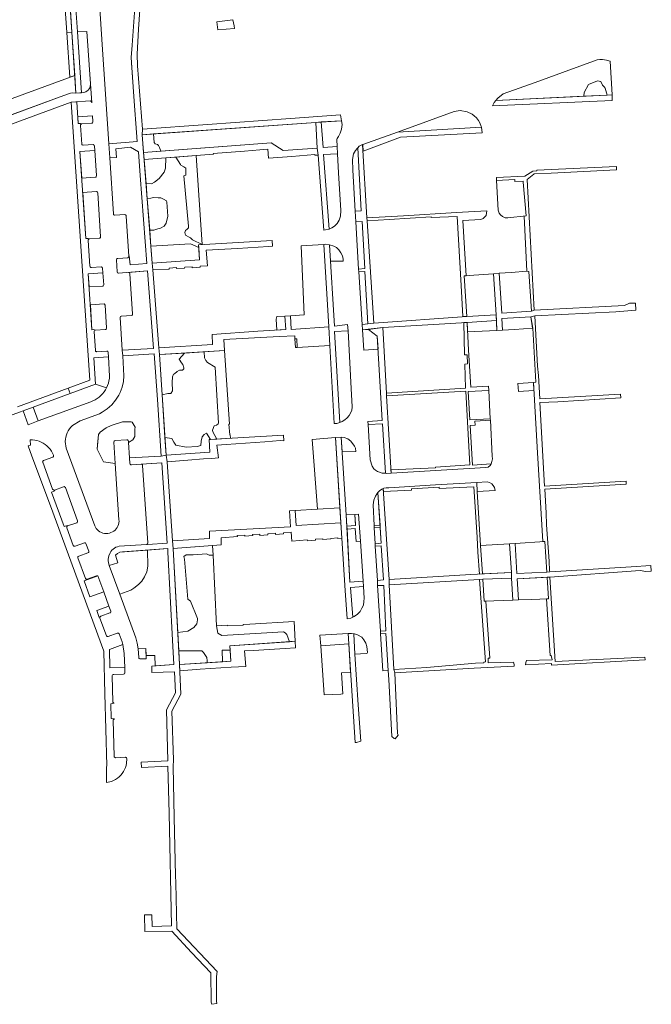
# Model space of a CAD drawing. Header units: metres. Extents: x 209813 to 223847, y 571801 to 587119.
# Tile 247 of 256: x 223020 to 223240, y 572691 to 573034. Entities that reach past the tile are written whole.
import ezdxf

# ---------------------------------------------------------------- set-up
doc = ezdxf.new("R2010")
doc.units = ezdxf.units.M
for name, color, linetype, lineweight in [('B-RO-GR-BEPLANTING_CULTUUR_BOSPLANTSOEN-GV', 8, 'Continuous', 0), ('B-RO-GR-BEPLANTING_CULTUUR_HEESTERS-GV', 8, 'Continuous', 0), ('B-RO-GR-GROENVOORZIENING-GV', 8, 'Continuous', 0), ('B-RO-OG-TERREIN_CULTUURSCHEIDING-GV', 8, 'Continuous', 0), ('B-RO-VH-VERHARDING_STRAATBAKSTEEN-GV', 8, 'Continuous', 0), ('B-RO-VH-VERHARDING_TEGEL-GV', 8, 'Continuous', 0)]:
    doc.layers.add(name, color=color, linetype=linetype, lineweight=lineweight)

msp = doc.modelspace()

# ---------------------------------------------------------------- linework, layer by layer
at = {"layer": 'B-RO-GR-BEPLANTING_CULTUUR_BOSPLANTSOEN-GV', "flags": 128}
for points in [[(223084.014, 572918.18), (223084.147, 572916.078), (223084.518, 572915.213), (223085.136, 572914.471), (223087.859, 572912.863), (223088.973, 572893.329), (223088.849, 572893.081), (223088.23, 572892.711), (223087.488, 572892.463), (223086.869, 572890.98), (223086.993, 572890.361), (223088.413, 572887.806), (223093.149, 572888.093), (223093.069, 572889.27), (223092.866, 572889.255), (223092.602, 572892.958), (223092.818, 572892.974), (223091.078, 572918.601)], [(223057.042, 572887.575), (223057.234, 572887.547), (223057.402, 572887.451), (223057.524, 572887.301), (223057.582, 572887.116), (223057.615, 572886.634), (223059.137, 572887.523), (223059.88, 572888.759), (223059.88, 572891.232), (223060.003, 572891.974), (223058.89, 572893.705), (223058.518, 572893.828), (223055.549, 572893.828), (223051.589, 572892.592), (223049.856, 572891.726), (223047.753, 572890.243), (223047.134, 572889.377), (223046.886, 572885.915), (223046.763, 572884.308), (223048.866, 572879.857), (223052.993, 572879.295), (223052.493, 572886.721), (223052.521, 572886.918), (223052.618, 572887.092), (223052.771, 572887.22), (223052.959, 572887.284)], [(223064.226, 572849.195), (223054.664, 572848.434), (223053.775, 572848.04), (223053.114, 572847.396), (223053.865, 572844.786), (223050.949, 572843.85), (223054.609, 572833.892), (223058.412, 572835.285), (223059.525, 572835.904), (223061.134, 572837.264), (223062.248, 572838.376), (223063.238, 572839.86), (223063.98, 572841.591), (223064.351, 572843.569)], [(223097.53, 572823.281), (223097.54, 572823.127), (223092.06, 572822.786), (223092.045, 572823.016), (223088.31, 572822.837), (223088.729, 572820.325), (223090.091, 572819.46), (223111.622, 572820.696), (223112.241, 572820.449), (223112.736, 572819.831), (223113.647, 572817.312), (223115.706, 572817.453), (223115.328, 572824.368), (223099.88, 572823.435)]]:
    msp.add_lwpolyline(points, close=True, dxfattribs=at)
at = {"layer": 'B-RO-GR-BEPLANTING_CULTUUR_HEESTERS-GV', "flags": 128}
for points in [[(223037.888, 573029.463), (223036.136, 573029.351), (223037.143, 573013.737), (223038.898, 573014.379)], [(223043.175, 573029.689), (223039.837, 573029.561), (223041.316, 573008.338), (223041.996, 573008.398), (223042.414, 573008.514), (223042.811, 573008.69), (223043.216, 573008.95), (223043.573, 573009.271), (223043.874, 573009.646), (223044.111, 573010.065), (223044.277, 573010.516), (223044.382, 573011.469)], [(223216.234, 573007.149), (223224.333, 573007.545), (223223.637, 573009.888), (223223.261, 573010.452), (223222.759, 573011.016), (223222.132, 573012.206), (223221.004, 573012.456), (223217.806, 573011.204), (223216.364, 573008.448)], [(223044.765, 572997.724), (223044.951, 572997.778), (223045.105, 572997.896), (223045.205, 572998.063), (223045.254, 572998.381), (223045.13, 573000.251), (223039.993, 573000.009), (223040.155, 572997.624), (223040.858, 572997.684), (223041.367, 572997.519)], [(223068.925, 572988.026), (223068.444, 572989.312), (223068.073, 572989.93), (223067.702, 572990.301), (223066.959, 572990.548), (223066.588, 572991.043), (223066.331, 572993.987), (223062.431, 572993.708), (223062.898, 572987.572)], [(223046.506, 572979.503), (223045.924, 572988.276), (223040.735, 572987.911), (223041.371, 572978.643), (223046.034, 572978.967), (223046.224, 572979.011), (223046.381, 572979.126)], [(223063.74, 572976.8), (223065.694, 572976.677), (223066.684, 572977.172), (223068.293, 572978.532), (223070.025, 572980.757), (223070.52, 572982.117), (223070.656, 572985.661), (223063.098, 572985.089)], [(223083.303, 572955.532), (223081.181, 572986.458), (223074.169, 572985.927), (223075.717, 572983.354), (223075.841, 572983.106), (223076.955, 572982.612), (223077.573, 572982.117), (223077.573, 572979.644), (223076.955, 572979.397), (223078.563, 572961.964), (223078.563, 572961.346), (223078.068, 572960.851), (223077.45, 572960.357), (223077.202, 572959.739), (223077.45, 572958.75), (223078.811, 572958.131), (223079.182, 572957.884), (223079.925, 572957.142)], [(223047.431, 572957.693), (223047.59, 572957.721), (223047.729, 572957.803), (223047.831, 572957.927), (223047.926, 572958.23), (223046.905, 572973.525), (223046.816, 572973.721), (223046.697, 572973.871), (223046.53, 572973.966), (223046.34, 572973.99), (223041.713, 572973.65), (223042.816, 572957.575), (223043.545, 572957.635), (223044.05, 572957.475)], [(223065.003, 572960.481), (223066.436, 572960.481), (223067.798, 572960.975), (223068.788, 572961.222), (223070.025, 572961.964), (223070.767, 572962.953), (223071.386, 572965.426), (223071.015, 572970.248), (223070.891, 572970.742), (223069.777, 572971.361), (223068.911, 572971.732), (223067.921, 572971.732), (223066.313, 572971.855), (223065.446, 572971.608), (223064.158, 572971.393)], [(223082.104, 572954.516), (223079.182, 572955.782), (223065.434, 572954.915), (223065.889, 572949.031), (223082.31, 572950.195)], [(223048.503, 572941.031), (223048.8, 572941.075), (223049, 572941.463), (223048.721, 572945.679), (223043.63, 572945.372), (223043.933, 572940.759)], [(223046.157, 572925.754), (223049.547, 572925.943), (223049.736, 572925.994), (223049.89, 572926.113), (223049.987, 572926.283), (223050.011, 572926.477), (223049.469, 572934.477), (223049.288, 572934.77), (223049.125, 572934.836), (223044.345, 572934.503), (223044.913, 572925.862), (223045.611, 572925.917)], [(223112.106, 572930.637), (223109.264, 572930.484), (223109.096, 572929.528), (223109.287, 572925.687), (223112.476, 572925.924)], [(223131.256, 572893.625), (223132.061, 572893.928), (223132.995, 572894.498), (223133.804, 572895.21), (223134.437, 572895.979), (223135.359, 572897.762), (223135.483, 572899.011), (223135.128, 572905.456), (223134.079, 572925.507), (223129.419, 572925.305)], [(223046.172, 572906.975), (223050.009, 572905.698), (223050.351, 572906.467), (223050.626, 572907.262), (223050.831, 572908.078), (223050.966, 572908.909), (223051.029, 572909.748), (223050.655, 572916.41), (223045.544, 572916.062)], [(223077.151, 572917.771), (223068.453, 572917.253), (223069.365, 572903.167), (223071.277, 572903.714), (223072.391, 572903.714), (223073.009, 572904.58), (223072.886, 572907.547), (223073.009, 572909.525), (223073.257, 572910.391), (223073.628, 572910.514), (223074.618, 572911.38), (223075.361, 572911.751), (223076.474, 572911.751), (223076.846, 572912.245), (223076.846, 572912.616), (223076.598, 572913.729), (223075.732, 572914.842), (223075.237, 572915.583)], [(223070.322, 572888.377), (223070.724, 572882.172), (223085.98, 572883.32), (223085.759, 572887.645), (223086.186, 572887.671), (223084.765, 572889.867), (223084.023, 572889.372), (223083.28, 572888.63), (223082.909, 572887.147), (223082.785, 572885.54), (223081.548, 572885.292), (223077.712, 572885.045), (223074.123, 572885.663), (223073.381, 572886.776), (223072.762, 572888.012)], [(223036.441, 572857.604), (223039.591, 572858.716), (223039.755, 572858.819), (223039.871, 572858.973), (223039.925, 572859.159), (223039.908, 572859.351), (223035.652, 572870.945), (223035.386, 572871.224), (223035.194, 572871.268), (223035, 572871.234), (223031.838, 572870.083), (223031.929, 572869.855), (223030.793, 572869.385), (223035.207, 572857.367), (223036.385, 572857.806)], [(223123.47, 572863.491), (223115.627, 572862.956), (223116.063, 572857.752), (223131.576, 572858.705), (223131.263, 572863.861)], [(223074.758, 572820.573), (223078.335, 572820.943), (223080.438, 572822.303), (223081.428, 572823.54), (223081.676, 572824.9), (223081.676, 572825.394), (223079.201, 572831.453), (223078.335, 572832.071), (223077.097, 572846.042), (223076.85, 572846.907), (223077.716, 572847.526), (223080.191, 572847.526), (223084.77, 572847.896), (223085.759, 572847.402), (223087.087, 572847.402), (223086.918, 572850.819), (223073.142, 572849.772)], [(223048.984, 572834.702), (223046.97, 572840.189), (223042.159, 572838.458), (223044.19, 572832.918)], [(223051.144, 572827.337), (223051.31, 572827.414), (223051.432, 572827.549), (223051.492, 572827.722), (223051.479, 572827.904), (223050.807, 572829.735), (223046.584, 572828.182), (223047.466, 572825.79), (223047.716, 572825.926), (223047.97, 572826.15)], [(223124.565, 572815.887), (223134.327, 572816.608), (223134.09, 572820.171), (223124.31, 572819.559)], [(223056.305, 572808.376), (223056.145, 572813.241), (223055.71, 572816.287), (223051.014, 572814.602), (223051.165, 572808.232)], [(223084.976, 572809.991), (223085.058, 572810.64), (223084.893, 572811.794), (223083.78, 572813.525), (223083.161, 572814.143), (223075.114, 572814.143), (223075.375, 572809.419)], [(223090.345, 572810.312), (223093.271, 572810.486), (223093.05, 572814.391), (223090.214, 572814.391)]]:
    msp.add_lwpolyline(points, close=True, dxfattribs=at)
at = {"layer": 'B-RO-GR-GROENVOORZIENING-GV', "flags": 128}
for points in [[(223088.71, 573030.214), (223094.556, 573030.654), (223094.464, 573031.606), (223093.988, 573033.716), (223088.427, 573033.035)], [(223115.592, 572922.755), (223115.787, 572919.667), (223116.391, 572919.702), (223116.264, 572922.675)], [(223185.345, 572869.987), (223185.046, 572871.005), (223184.689, 572871.676), (223184.127, 572872.261), (223183.356, 572872.71), (223182.52, 572872.913), (223178.912, 572872.709), (223179.116, 572869.619)]]:
    msp.add_lwpolyline(points, close=True, dxfattribs=at)
at = {"layer": 'B-RO-OG-TERREIN_CULTUURSCHEIDING-GV', "flags": 128}
for points in [[(223060.445, 572994.459), (223059.577, 573005.429), (223058.618, 573018.692), (223058.513, 573020.584), (223058.874, 573024.872), (223059.936, 573039.49), (223060.646, 573049.955), (223060.985, 573056.715), (223046.429, 573055.484), (223048.474, 573025.106), (223050.768, 572990.548), (223060.7, 572991.364)], [(223185.531, 573005.65), (223216.234, 573007.149), (223216.364, 573008.448), (223217.806, 573011.204), (223221.004, 573012.456), (223222.132, 573012.206), (223222.759, 573011.016), (223223.261, 573010.452), (223223.637, 573009.888), (223224.333, 573007.545), (223226.033, 573007.628), (223225.338, 573019.304), (223224.061, 573019.699), (223222.77, 573019.87), (223221.783, 573019.888), (223220.878, 573019.765), (223208.788, 573015.409), (223199.313, 573011.92), (223188.101, 573007.957), (223186.214, 573006.505)], [(223037.439, 573008.194), (223038.23, 573008.287), (223039.312, 573008.206), (223038.898, 573014.379), (223001.81, 573000.811), (223003.604, 572995.802), (223033.861, 573006.919), (223036.689, 573007.975)], [(223151.279, 572994.615), (223180.543, 572996.394), (223180.513, 572996.626), (223180.05, 572997.823), (223179.523, 572998.709), (223178.813, 572999.562), (223178.053, 573000.329), (223177.369, 573000.866), (223175.584, 573001.743), (223173.183, 573002.119), (223171.05, 573001.76), (223162.407, 572998.667)], [(223123.36, 572989.098), (223122.841, 572998.021), (223066.331, 572993.987), (223066.588, 572991.043), (223066.959, 572990.548), (223067.702, 572990.301), (223068.073, 572989.93), (223068.444, 572989.312), (223068.925, 572988.026), (223107.302, 572990.92), (223111.446, 572988.234)], [(223124.735, 572998.215), (223125.381, 572989.238), (223130.29, 572989.619), (223130.16, 572992.112), (223130.259, 572992.39), (223130.752, 572993.077), (223131.321, 572994.254), (223131.772, 572995.708), (223132.009, 572997.31), (223131.865, 572998.576)], [(223056.369, 572965.931), (223056.549, 572965.89), (223056.701, 572965.784), (223056.801, 572965.629), (223056.834, 572965.447), (223057.737, 572951.508), (223057.918, 572951.533), (223058.172, 572948.477), (223064.043, 572948.866), (223061.651, 572979.52), (223061.093, 572987.818), (223058.28, 572989.443), (223053.248, 572988.867), (223053.424, 572985.812), (223051.102, 572985.658), (223052.371, 572966.192), (223052.428, 572966.005), (223052.55, 572965.852), (223052.719, 572965.755), (223052.913, 572965.728)], [(223138.719, 572967.296), (223137.454, 572989.184), (223137.223, 572988.94), (223136.733, 572988.298), (223135.981, 572987.043), (223135.68, 572985.131), (223135.754, 572981.354), (223136.612, 572967.149)], [(223065.434, 572954.915), (223079.182, 572955.782), (223082.104, 572954.516), (223082.059, 572955.464), (223083.303, 572955.532), (223079.925, 572957.142), (223079.182, 572957.884), (223078.811, 572958.131), (223077.45, 572958.75), (223077.202, 572959.739), (223077.45, 572960.357), (223078.068, 572960.851), (223078.563, 572961.346), (223078.563, 572961.964), (223076.955, 572979.397), (223077.573, 572979.644), (223077.573, 572982.117), (223076.955, 572982.612), (223075.841, 572983.106), (223075.717, 572983.354), (223074.169, 572985.927), (223070.656, 572985.661), (223070.52, 572982.117), (223070.025, 572980.757), (223068.293, 572978.532), (223066.684, 572977.172), (223065.694, 572976.677), (223063.74, 572976.8), (223064.158, 572971.393), (223065.446, 572971.608), (223066.313, 572971.855), (223067.921, 572971.732), (223068.911, 572971.732), (223069.777, 572971.361), (223070.891, 572970.742), (223071.015, 572970.248), (223071.386, 572965.426), (223070.767, 572962.953), (223070.025, 572961.964), (223068.788, 572961.222), (223067.798, 572960.975), (223066.436, 572960.481), (223065.003, 572960.481)], [(223130.419, 572987.13), (223125.583, 572986.799), (223127.523, 572960.852), (223128.467, 572961.292), (223129.359, 572961.909), (223130.274, 572962.884), (223130.979, 572964.053), (223131.47, 572965.414), (223131.591, 572967.337), (223130.762, 572980.502)], [(223189.774, 572964.831), (223196.098, 572965.463), (223195.123, 572977.216), (223195.132, 572977.612), (223192.225, 572977.417), (223192.185, 572978.174), (223185.818, 572977.833), (223186.39, 572967.469), (223186.731, 572966.459), (223187.142, 572965.849), (223187.869, 572965.265), (223188.827, 572964.8)], [(223137.766, 572946.951), (223139.921, 572947.141), (223138.98, 572963.546), (223136.836, 572963.364)], [(223125.617, 572955.585), (223117.744, 572955.098), (223118.866, 572931.001), (223113.994, 572930.739), (223114.239, 572925.994), (223127.359, 572926.871)], [(223128.036, 572949.686), (223132.408, 572949.771), (223132.403, 572950.4), (223132.119, 572951.586), (223131.603, 572952.651), (223130.859, 572953.686), (223130.051, 572954.454), (223129.094, 572954.964), (223127.686, 572955.456)], [(223058.136, 572945.277), (223059.08, 572931.431), (223059.071, 572931.239), (223058.992, 572931.064), (223058.853, 572930.93), (223058.675, 572930.858), (223055.214, 572930.629), (223055.026, 572930.576), (223054.874, 572930.453), (223054.767, 572930.085), (223055.476, 572918.782), (223066.359, 572919.399), (223064.204, 572946.329), (223057.638, 572945.772), (223057.828, 572945.734), (223057.989, 572945.627), (223058.097, 572945.467)], [(223138.994, 572927.73), (223140.997, 572927.943), (223139.992, 572946.148), (223137.825, 572945.997)], [(223185.654, 572931.049), (223184.774, 572945.368), (223174.479, 572944.644), (223175.472, 572930.525)], [(223190.859, 572945.804), (223186.755, 572945.51), (223187.627, 572931.689), (223197.992, 572932.335), (223197.074, 572946.136), (223196.403, 572946.2)], [(223198.345, 572926.411), (223197.78, 572930.329), (223187.641, 572929.757), (223187.847, 572925.723), (223192.108, 572925.956)], [(223139.566, 572918.783), (223144.526, 572919.097), (223144.265, 572923.603), (223141.188, 572926.001), (223139.117, 572925.81)], [(223185.857, 572925.659), (223185.755, 572929.068), (223175.562, 572928.409), (223175.71, 572925.151)], [(223057.615, 572886.634), (223057.98, 572881.309), (223068.96, 572881.881), (223067.782, 572901.624), (223066.516, 572917.434), (223055.626, 572916.831), (223056.022, 572909.802), (223055.858, 572907.816), (223055.428, 572905.87), (223054.737, 572904.001), (223054.299, 572903.105), (223053.155, 572901.333), (223051.781, 572899.731), (223050.203, 572898.331), (223048.449, 572897.157), (223047.517, 572896.662), (223040.765, 572894.159), (223038.096, 572892.553), (223037.547, 572891.993), (223037.059, 572891.38), (223036.635, 572890.72), (223036.281, 572890.021), (223036, 572889.289), (223035.795, 572888.532), (223035.667, 572887.759), (223035.62, 572886.976), (223035.652, 572886.193), (223035.763, 572885.417), (223035.953, 572884.657), (223045.858, 572857.678), (223046.426, 572856.699), (223046.799, 572856.272), (223047.224, 572855.897), (223047.694, 572855.579), (223048.201, 572855.325), (223048.736, 572855.137), (223049.291, 572855.02), (223049.856, 572854.975), (223050.423, 572855.003), (223050.981, 572855.104), (223051.521, 572855.276), (223052.035, 572855.515), (223052.514, 572855.819), (223052.95, 572856.181), (223053.336, 572856.597), (223053.665, 572857.059), (223053.932, 572857.559), (223054.133, 572858.089), (223054.264, 572858.641), (223054.323, 572859.205), (223054.309, 572859.772), (223052.993, 572879.295), (223048.866, 572879.857), (223046.763, 572884.308), (223047.01, 572888.141), (223047.134, 572889.377), (223047.753, 572890.243), (223049.856, 572891.726), (223051.589, 572892.592), (223055.549, 572893.828), (223058.518, 572893.828), (223058.89, 572893.705), (223060.003, 572891.974), (223059.88, 572891.232), (223059.88, 572888.759), (223059.137, 572887.523)], [(223084.014, 572918.18), (223077.151, 572917.771), (223075.237, 572915.583), (223076.103, 572914.347), (223076.598, 572913.729), (223076.846, 572912.616), (223076.846, 572912.245), (223076.474, 572911.751), (223075.361, 572911.751), (223074.618, 572911.38), (223073.628, 572910.514), (223073.257, 572910.391), (223073.009, 572909.525), (223072.886, 572907.547), (223073.009, 572904.58), (223072.391, 572903.714), (223071.277, 572903.714), (223069.365, 572903.167), (223070.322, 572888.377), (223072.762, 572888.012), (223073.381, 572886.776), (223074.123, 572885.663), (223077.712, 572885.045), (223081.548, 572885.292), (223082.785, 572885.54), (223082.909, 572887.147), (223083.28, 572888.63), (223084.023, 572889.372), (223084.765, 572889.867), (223086.186, 572887.671), (223088.413, 572887.806), (223086.993, 572890.361), (223086.869, 572890.98), (223087.488, 572892.463), (223088.23, 572892.711), (223088.849, 572893.081), (223088.973, 572893.329), (223087.859, 572912.863), (223085.136, 572914.471), (223084.518, 572915.213), (223084.147, 572916.078)], [(223037.269, 572903.692), (223024.449, 572898.965), (223026.171, 572894.118), (223044.47, 572900.81), (223045.252, 572901.122), (223046.003, 572901.499), (223046.72, 572901.94), (223047.396, 572902.441), (223048.027, 572902.998), (223048.608, 572903.606), (223049.134, 572904.262), (223049.603, 572904.962), (223050.009, 572905.698), (223046.172, 572906.975)], [(223198.681, 572907.564), (223193.255, 572907.202), (223193.429, 572904.4), (223198.838, 572904.721)], [(223176.486, 572894.467), (223183.63, 572894.925), (223183.121, 572904.763), (223175.882, 572904.408)], [(223146.729, 572875.936), (223147.104, 572875.913), (223146.065, 572893.089), (223141.065, 572892.887), (223141.774, 572880.651), (223142.443, 572878.453), (223143.058, 572877.516), (223143.697, 572876.981), (223144.388, 572876.534), (223145.969, 572875.985)], [(223183.658, 572894.384), (223178.276, 572894.039), (223178.366, 572892.633), (223176.604, 572892.52), (223177.443, 572878.711), (223183.948, 572879.201), (223184.222, 572879.992), (223184.372, 572880.926), (223184.252, 572881.876)], [(223131.263, 572863.861), (223129.774, 572888.378), (223121.598, 572887.627), (223123.47, 572863.491)], [(223132.003, 572883.362), (223136.797, 572883.548), (223136.726, 572884.651), (223136.368, 572885.392), (223135.035, 572887.048), (223133.965, 572887.879), (223132.741, 572888.406), (223131.66, 572888.511)], [(223062.56, 572878.677), (223064.373, 572851.742), (223064.339, 572851.55), (223064.24, 572851.381), (223064.089, 572851.256), (223063.905, 572851.191), (223064.218, 572851.102), (223071.146, 572851.645), (223069.273, 572879.574), (223062.01, 572879.102), (223062.2, 572879.085), (223062.369, 572878.999), (223062.496, 572878.856)], [(223143.14, 572857.702), (223145.229, 572857.818), (223144.52, 572869.192), (223144.26, 572868.888), (223143.653, 572867.977), (223143.117, 572866.612), (223142.814, 572864.984)], [(223136.651, 572858.215), (223136.443, 572861.627), (223133.462, 572861.505), (223133.683, 572857.534), (223136.681, 572857.717)], [(223138.416, 572852.272), (223136.884, 572852.178), (223136.609, 572856.69), (223133.739, 572856.515), (223134.767, 572838.025), (223139.307, 572838.354)], [(223145.271, 572857.149), (223143.182, 572857.019), (223143.522, 572851.426), (223145.615, 572851.622)], [(223144.302, 572838.599), (223146.402, 572838.787), (223145.652, 572850.621), (223143.573, 572850.584)], [(223180.896, 572840.903), (223191.016, 572841.411), (223190.342, 572851.399), (223180.223, 572850.842)], [(223192.31, 572851.526), (223192.888, 572840.993), (223203.31, 572841.533), (223202.636, 572852.214)], [(223063.77, 572812.487), (223066.832, 572812.539), (223066.894, 572808.877), (223073.422, 572809.343), (223072.959, 572817.812), (223071.355, 572848.528), (223071.276, 572849.712), (223064.226, 572849.195), (223064.351, 572843.569), (223063.98, 572841.591), (223063.238, 572839.86), (223062.248, 572838.376), (223061.134, 572837.264), (223059.525, 572835.904), (223058.412, 572835.285), (223054.609, 572833.892), (223060.196, 572818.692), (223060.705, 572816.75), (223061.004, 572814.852), (223063.675, 572814.984)], [(223087.087, 572847.402), (223085.759, 572847.402), (223084.77, 572847.896), (223080.191, 572847.526), (223077.716, 572847.526), (223076.85, 572846.907), (223077.097, 572846.042), (223078.335, 572832.071), (223079.201, 572831.453), (223081.676, 572825.394), (223081.676, 572824.9), (223081.428, 572823.54), (223080.438, 572822.303), (223078.335, 572820.943), (223074.758, 572820.573), (223075.114, 572814.143), (223083.161, 572814.143), (223083.78, 572813.525), (223084.893, 572811.794), (223085.058, 572810.64), (223084.976, 572809.991), (223090.345, 572810.312), (223090.214, 572814.391), (223093.05, 572814.391), (223092.964, 572815.899), (223113.647, 572817.312), (223112.736, 572819.831), (223112.241, 572820.449), (223111.622, 572820.696), (223090.091, 572819.46), (223088.729, 572820.325), (223088.31, 572822.837)], [(223145.361, 572821.016), (223147.232, 572821.106), (223146.547, 572836.927), (223144.408, 572836.833)], [(223190.993, 572839.465), (223181.081, 572839.093), (223181.445, 572831.428), (223191.502, 572831.778)], [(223197.911, 572832.001), (223203.869, 572832.209), (223203.395, 572839.73), (223193.023, 572839.187), (223193.46, 572831.846)], [(223139.637, 572831.325), (223139.713, 572832.519), (223139.437, 572836.492), (223134.899, 572836.169), (223135.734, 572825.856), (223136.21, 572826.098), (223137.358, 572826.874), (223138.267, 572827.816), (223138.939, 572828.972), (223139.456, 572830.038)], [(223140.858, 572813.519), (223140.646, 572815.68), (223140.264, 572816.753), (223139.64, 572817.941), (223138.851, 572818.89), (223137.403, 572819.68), (223136.327, 572820.048), (223136.077, 572820.087), (223136.477, 572812.947), (223140.392, 572813.248), (223140.799, 572813.372)], [(223148.058, 572807.32), (223147.271, 572820.154), (223145.416, 572820.108), (223146.191, 572807.224)], [(223131.637, 572799.114), (223132.266, 572799.145), (223131.79, 572806.527), (223134.993, 572806.599), (223134.327, 572816.608), (223124.565, 572815.887), (223125.749, 572798.818)]]:
    msp.add_lwpolyline(points, close=True, dxfattribs=at)
at = {"layer": 'B-RO-VH-VERHARDING_STRAATBAKSTEEN-GV', "flags": 128}
for points in [[(223037.888, 573029.463), (223037.331, 573038.158), (223035.605, 573037.591), (223036.136, 573029.351)], [(223022.706, 572892.822), (223026.171, 572894.118), (223024.449, 572898.965), (223020.93, 572897.692)]]:
    msp.add_lwpolyline(points, close=True, dxfattribs=at)
at = {"layer": 'B-RO-VH-VERHARDING_TEGEL-GV', "flags": 128}
for points in [[(223059.936, 573039.49), (223058.874, 573024.872), (223058.513, 573020.584), (223058.907, 573015.44), (223059.577, 573005.429), (223060.445, 572994.459), (223060.7, 572991.364), (223050.768, 572990.548), (223051.102, 572985.658), (223053.424, 572985.812), (223053.248, 572988.867), (223058.28, 572989.443), (223061.093, 572987.818), (223061.651, 572979.52), (223064.043, 572948.866), (223058.172, 572948.477), (223057.918, 572951.533), (223057.737, 572951.508), (223057.726, 572951.325), (223057.654, 572951.157), (223057.529, 572951.023), (223057.366, 572950.939), (223053.908, 572950.702), (223053.718, 572950.655), (223053.561, 572950.538), (223053.461, 572950.37), (223053.434, 572950.176), (223053.681, 572946.019), (223053.839, 572945.672), (223054.002, 572945.567), (223054.193, 572945.53), (223064.204, 572946.329), (223066.359, 572919.399), (223055.476, 572918.782), (223055.626, 572916.831), (223066.516, 572917.434), (223067.782, 572901.624), (223068.96, 572881.881), (223070.724, 572882.172), (223068.453, 572917.253), (223068.153, 572919.519), (223066.049, 572946.684), (223065.889, 572949.031), (223062.431, 572993.708), (223062.496, 572995.72), (223060.711, 573017.75), (223060.61, 573021.799), (223061.115, 573030.435), (223062.177, 573045.771)], [(223001.302, 572991.712), (223037.684, 573005.106), (223044.239, 573005.474), (223044.433, 573005.454), (223044.604, 573005.358), (223044.826, 573004.805), (223044.382, 573011.469), (223044.277, 573010.516), (223044.111, 573010.065), (223043.874, 573009.646), (223043.573, 573009.271), (223043.216, 573008.95), (223042.811, 573008.69), (223042.414, 573008.514), (223041.996, 573008.398), (223039.312, 573008.206), (223038.23, 573008.287), (223037.439, 573008.194), (223036.689, 573007.975), (223033.861, 573006.919), (222985.422, 572989.118), (222984.919, 572988.898), (222984.393, 572988.739)], [(223037.269, 572903.692), (223046.172, 572906.975), (223045.544, 572916.062), (223050.655, 572916.41), (223050.571, 572917.966), (223050.458, 572918.259), (223050.338, 572918.363), (223050.192, 572918.424), (223050.033, 572918.435), (223046.619, 572918.219), (223046.449, 572918.251), (223046.299, 572918.338), (223046.187, 572918.47), (223046.124, 572918.631), (223045.684, 572925.227), (223045.712, 572925.42), (223045.812, 572925.588), (223045.968, 572925.705), (223046.157, 572925.754), (223045.611, 572925.917), (223044.913, 572925.862), (223043.63, 572945.372), (223048.721, 572945.679), (223048.612, 572947.265), (223048.562, 572947.448), (223048.446, 572947.599), (223048.283, 572947.695), (223048.095, 572947.723), (223044.711, 572947.506), (223044.522, 572947.529), (223044.356, 572947.622), (223044.237, 572947.77), (223044.181, 572947.952), (223043.587, 572956.944), (223043.618, 572957.134), (223043.716, 572957.299), (223043.867, 572957.418), (223044.05, 572957.475), (223043.545, 572957.635), (223042.816, 572957.575), (223040.735, 572987.911), (223045.924, 572988.276), (223045.829, 572989.702), (223045.638, 572990.145), (223045.471, 572990.246), (223045.278, 572990.276), (223041.879, 572990.057), (223041.693, 572990.09), (223041.528, 572990.182), (223041.401, 572990.322), (223041.326, 572990.495), (223040.923, 572996.972), (223040.943, 572997.165), (223041.034, 572997.335), (223041.183, 572997.46), (223041.367, 572997.519), (223040.858, 572997.684), (223040.155, 572997.624), (223039.643, 573005.181), (223037.684, 573005.106), (223044.153, 572908.298), (223036.6, 572905.516)], [(223062.431, 572993.708), (223122.841, 572998.021), (223131.865, 572998.576), (223131.46, 573000.655), (223114.079, 572999.383), (223085.105, 572997.303), (223062.496, 572995.72)], [(223123.691, 572986.606), (223125.612, 572960.534), (223126.267, 572960.578), (223127.523, 572960.852), (223125.583, 572986.799), (223130.419, 572987.13), (223130.29, 572989.619), (223125.381, 572989.238), (223124.735, 572998.215), (223122.841, 572998.021), (223123.36, 572989.098)], [(223140.788, 572963.796), (223148.446, 572964.282), (223163.078, 572965.106), (223163.091, 572964.881), (223172.053, 572965.317), (223173.5, 572941.264), (223174.117, 572930.431), (223175.472, 572930.525), (223174.479, 572944.644), (223175.247, 572944.686), (223174.028, 572963.935), (223180.302, 572964.216), (223181.132, 572964.567), (223181.75, 572965.112), (223182.19, 572965.668), (223182.427, 572967.294), (223171.915, 572966.674), (223153.456, 572965.457), (223140.679, 572964.831)], [(223066.049, 572946.684), (223071.782, 572946.919), (223071.752, 572947.34), (223074.36, 572947.5), (223074.386, 572947.133), (223077.091, 572947.354), (223077.276, 572947.62), (223079.772, 572947.774), (223079.796, 572947.427), (223082.606, 572947.61), (223082.58, 572947.991), (223085.132, 572948.149), (223084.668, 572953.545), (223095.546, 572954.154), (223106.446, 572954.842), (223107.826, 572954.906), (223107.724, 572956.876), (223082.059, 572955.464), (223082.31, 572950.195), (223065.889, 572949.031)], [(223127.805, 572920.377), (223129.288, 572893.297), (223130.223, 572893.281), (223131.256, 572893.625), (223129.419, 572925.305), (223134.079, 572925.507), (223133.96, 572927.637), (223129.402, 572927.147), (223127.686, 572955.456), (223126.35, 572955.63), (223125.617, 572955.585), (223127.359, 572926.871)], [(223197.992, 572932.335), (223187.627, 572931.689), (223186.755, 572945.51), (223184.774, 572945.368), (223185.654, 572931.049), (223185.857, 572925.659), (223187.847, 572925.723), (223187.641, 572929.757), (223197.78, 572930.329), (223199.191, 572930.732), (223227.319, 572932.131), (223234.363, 572932.668), (223234.213, 572935.175), (223232.144, 572935.115), (223230.327, 572934.332), (223198.955, 572932.634)], [(223068.453, 572917.253), (223091.078, 572918.601), (223090.843, 572922.472), (223110.154, 572923.471), (223115.526, 572923.804), (223115.592, 572922.755), (223116.264, 572922.675), (223116.391, 572919.702), (223127.805, 572920.377), (223127.359, 572926.871), (223114.239, 572925.994), (223113.994, 572930.739), (223112.106, 572930.637), (223112.476, 572925.924), (223102.699, 572925.36), (223086.812, 572924.221), (223086.908, 572920.758), (223068.153, 572919.519)], [(223197.78, 572930.329), (223198.404, 572926.415), (223199.479, 572907.617), (223198.681, 572907.564), (223200.038, 572882.992), (223201.984, 572852.154), (223202.636, 572852.214), (223203.31, 572841.533), (223204.317, 572841.669), (223204.245, 572842.067), (223204.13, 572845.348), (223203.205, 572858), (223203.085, 572862.123), (223202.587, 572870.395), (223230.919, 572872.107), (223230.932, 572873.199), (223202.554, 572871.446), (223200.888, 572900.501), (223207.166, 572900.773), (223229.07, 572902.173), (223228.996, 572903.433), (223200.871, 572901.842), (223200.4, 572909.939), (223200.1, 572913.158), (223199.191, 572930.732)], [(223147.487, 572902.833), (223175.078, 572904.547), (223176.503, 572878.815), (223164.556, 572878.104), (223164.562, 572877.829), (223148.993, 572877.177), (223149.065, 572875.957), (223182.025, 572877.93), (223182.845, 572878.103), (223183.551, 572878.597), (223183.948, 572879.201), (223177.443, 572878.711), (223176.604, 572892.52), (223178.366, 572892.633), (223178.276, 572894.039), (223183.658, 572894.384), (223183.63, 572894.925), (223176.486, 572894.467), (223175.882, 572904.408), (223183.121, 572904.763), (223183.045, 572906.231), (223176.824, 572905.86), (223176.082, 572918.717), (223175.562, 572928.409), (223174.421, 572928.342), (223174.688, 572917.099), (223175.54, 572917.143), (223175.702, 572913.962), (223174.764, 572913.914), (223174.964, 572905.499), (223147.46, 572903.84)], [(223016.192, 572895.965), (223024.449, 572898.965), (223037.269, 572903.692), (223036.6, 572905.516), (223018.916, 572899.002)], [(223068.96, 572881.881), (223057.98, 572881.309), (223058.107, 572879.336), (223058.159, 572879.149), (223058.279, 572878.996), (223058.448, 572878.901), (223058.641, 572878.878), (223069.273, 572879.574), (223071.146, 572851.645), (223064.218, 572851.102), (223063.905, 572851.191), (223054.335, 572850.526), (223053.779, 572850.383), (223053.245, 572850.169), (223052.745, 572849.887), (223052.285, 572849.544), (223051.873, 572849.143), (223051.516, 572848.692), (223051.221, 572848.199), (223050.803, 572847.145), (223050.673, 572846.601), (223050.604, 572846.045), (223050.598, 572845.485), (223050.654, 572844.928), (223050.949, 572843.85), (223053.865, 572844.786), (223053.114, 572847.396), (223053.775, 572848.04), (223054.664, 572848.434), (223055.593, 572848.563), (223071.276, 572849.712), (223071.355, 572848.528), (223072.959, 572817.812), (223073.422, 572809.343), (223065.701, 572808.792), (223065.748, 572806.626), (223073.61, 572806.785), (223073.953, 572799.571), (223070.827, 572793.576), (223071.304, 572775.913), (223062.055, 572775.437), (223062.1, 572773.531), (223071.356, 572773.975), (223071.799, 572757.607), (223072.616, 572718.4), (223065.865, 572718.232), (223065.771, 572722.327), (223063.215, 572722.268), (223063.347, 572716.429), (223072.705, 572716.645), (223079.577, 572709.219), (223086.335, 572702.12), (223086.453, 572691.932), (223086.611, 572691.139), (223088.401, 572691.436), (223088.293, 572692.217), (223088.282, 572700.771), (223088.498, 572702.612), (223074.5, 572717.381), (223074.067, 572733.44), (223074.025, 572735.94), (223073.505, 572756.149), (223073.176, 572773.85), (223073.274, 572776.192), (223072.745, 572793.106), (223075.868, 572799.051), (223075.375, 572809.419), (223073.142, 572849.772), (223072.946, 572852.373), (223071.039, 572879.862)], [(223148.46, 572838.958), (223146.375, 572870.67), (223145.803, 572870.389), (223145.069, 572869.836), (223144.52, 572869.192), (223145.615, 572851.622), (223143.522, 572851.426), (223143.573, 572850.584), (223145.652, 572850.621), (223146.402, 572838.787), (223144.302, 572838.599), (223144.408, 572836.833), (223146.547, 572836.927), (223147.232, 572821.106), (223145.361, 572821.016), (223145.416, 572820.108), (223147.271, 572820.154), (223148.058, 572807.32), (223148.308, 572804.128), (223149.4, 572784.312), (223150.158, 572783.665), (223150.482, 572783.466), (223151.576, 572784.774), (223151.263, 572785.343), (223150.355, 572806.525)], [(223073.142, 572849.772), (223089.943, 572851.049), (223089.898, 572853.499), (223095.548, 572853.961), (223095.532, 572854.216), (223098.124, 572854.375), (223098.144, 572854.047), (223100.888, 572854.216), (223100.865, 572854.586), (223103.358, 572854.74), (223103.385, 572854.294), (223106.182, 572854.497), (223106.16, 572854.861), (223108.852, 572855.028), (223108.875, 572854.657), (223111.611, 572854.863), (223111.59, 572855.206), (223114.331, 572855.378), (223114.522, 572852.25), (223119.91, 572852.721), (223119.926, 572852.459), (223122.755, 572852.674), (223122.738, 572852.953), (223125.325, 572853.118), (223125.342, 572852.85), (223128.065, 572853.12), (223128.055, 572853.284), (223130.549, 572853.445), (223130.562, 572853.242), (223131.89, 572853.34), (223131.576, 572858.705), (223116.063, 572857.752), (223115.627, 572862.956), (223113.738, 572862.84), (223114.108, 572857.262), (223085.796, 572855.757), (223085.788, 572853.26), (223072.946, 572852.373)], [(223203.31, 572841.533), (223192.888, 572840.993), (223192.31, 572851.526), (223190.342, 572851.399), (223191.016, 572841.411)], [(223190.993, 572839.465), (223191.502, 572831.778), (223193.46, 572831.846), (223193.023, 572839.187), (223204.4, 572839.816), (223235.801, 572842.069), (223237.787, 572841.801), (223239.719, 572841.843), (223239.603, 572843.858), (223232.739, 572843.319), (223204.317, 572841.669)], [(223150.073, 572807.592), (223148.44, 572837.061)], [(223179.918, 572838.954), (223182.005, 572810.268), (223181.406, 572810.218), (223181.42, 572809.972), (223178.529, 572809.808), (223161.509, 572808.336), (223150.073, 572807.592), (223150.355, 572806.525), (223178.007, 572808.121), (223191.963, 572808.765), (223191.941, 572809.44), (223191.693, 572810.172), (223182.938, 572810.009), (223182.936, 572811.558), (223183.511, 572811.636), (223182.137, 572831.452), (223181.445, 572831.428), (223181.081, 572839.093)]]:
    msp.add_lwpolyline(points, dxfattribs=at)
for points in [[(223039.837, 573029.561), (223039.113, 573040.99), (223037.155, 573040.808), (223037.888, 573029.463), (223039.312, 573008.206), (223041.316, 573008.338)], [(223224.333, 573007.545), (223185.531, 573005.65), (223184.947, 573004.923), (223184.451, 573003.815), (223226.044, 573005.696), (223226.033, 573007.628)], [(223180.543, 572996.394), (223151.279, 572994.615), (223139.233, 572990.348), (223139.364, 572988.041), (223152.379, 572992.833), (223180.754, 572994.334)], [(223097.98, 572988.033), (223103.393, 572988.495), (223106.135, 572988.696), (223106.362, 572985.609), (223114.498, 572986.174), (223119.909, 572986.579), (223122.499, 572986.838), (223122.518, 572986.589), (223123.691, 572986.606), (223123.36, 572989.098), (223111.446, 572988.234), (223107.302, 572990.92), (223062.898, 572987.572), (223063.098, 572985.089), (223087.197, 572986.913), (223087.171, 572987.243)], [(223138.719, 572967.296), (223136.612, 572967.149), (223136.836, 572963.364), (223138.98, 572963.546), (223139.921, 572947.141), (223137.766, 572946.951), (223137.825, 572945.997), (223139.992, 572946.148), (223140.997, 572927.943), (223143.119, 572928.123), (223140.788, 572963.796), (223140.679, 572964.831), (223139.108, 572990.304), (223137.947, 572989.704), (223137.454, 572989.184)], [(223195.123, 572977.216), (223196.098, 572965.463), (223195.378, 572965.391), (223196.403, 572946.2), (223197.074, 572946.136), (223197.992, 572932.335), (223198.955, 572932.634), (223196.523, 572978.184), (223198.751, 572980.063), (223198.943, 572980.119), (223204.855, 572980.385), (223227.609, 572981.481), (223227.55, 572982.653), (223199.849, 572981.394), (223199.862, 572981.115), (223198.472, 572981.054), (223195.624, 572979.367), (223185.76, 572978.88), (223185.818, 572977.833), (223192.185, 572978.174), (223192.225, 572977.417), (223195.132, 572977.612)], [(223143.119, 572928.123), (223138.994, 572927.73), (223139.117, 572925.81), (223146.167, 572926.628), (223175.562, 572928.409), (223185.755, 572929.068), (223185.654, 572931.049), (223175.472, 572930.525)], [(223145.964, 572894.264), (223141.003, 572893.97), (223141.065, 572892.887), (223146.065, 572893.089), (223147.104, 572875.913), (223147.492, 572875.889), (223149.065, 572875.957), (223147.487, 572902.833), (223147.46, 572903.84), (223146.167, 572926.628), (223141.188, 572926.001), (223144.265, 572923.603)], [(223086.613, 572881.119), (223089.027, 572881.278), (223088.435, 572885.654), (223091.625, 572885.961), (223105.086, 572886.866), (223110.456, 572887.275), (223111.766, 572887.264), (223111.608, 572889.214), (223085.759, 572887.645), (223085.98, 572883.32), (223070.724, 572882.172), (223071.039, 572879.862), (223078.308, 572880.532), (223083.764, 572880.962)], [(223133.11, 572835.141), (223133.771, 572825.281), (223135.075, 572825.521), (223135.734, 572825.856), (223134.899, 572836.169), (223139.437, 572836.492), (223139.307, 572838.354), (223134.767, 572838.025), (223133.462, 572861.505), (223131.66, 572888.511), (223129.774, 572888.378), (223131.89, 572853.34)], [(223030.411, 572864.58), (223036.76, 572847.515), (223049.063, 572814.01), (223049.442, 572799.157), (223049.734, 572786.845), (223050.039, 572774.089), (223049.91, 572773.753), (223050.012, 572768.343), (223051.729, 572768.692), (223052.454, 572768.994), (223053.147, 572769.365), (223053.8, 572769.802), (223054.408, 572770.299), (223054.965, 572770.854), (223055.465, 572771.46), (223055.904, 572772.112), (223056.277, 572772.803), (223056.582, 572773.527), (223056.815, 572774.277), (223056.974, 572775.047), (223057.04, 572776.608), (223056.95, 572776.901), (223056.839, 572777.009), (223056.699, 572777.076), (223056.545, 572777.093), (223053.133, 572776.953), (223052.937, 572776.992), (223052.771, 572777.103), (223052.661, 572777.269), (223052.622, 572777.465), (223052.315, 572789.913), (223052.337, 572790.11), (223052.433, 572790.284), (223052.589, 572790.407), (223052.78, 572790.461), (223051.568, 572790.608), (223051.446, 572795.724), (223052.689, 572795.924), (223052.529, 572795.932), (223052.38, 572795.994), (223052.262, 572796.103), (223052.189, 572796.246), (223052.168, 572796.405), (223051.953, 572805.411), (223051.997, 572805.603), (223052.11, 572805.763), (223052.276, 572805.868), (223052.469, 572805.903), (223055.859, 572805.98), (223056.208, 572806.142), (223056.356, 572806.48), (223056.305, 572808.376), (223051.165, 572808.232), (223051.014, 572814.602), (223055.71, 572816.287), (223055.442, 572817.214), (223054.372, 572820.019), (223054.109, 572820.295), (223053.918, 572820.334), (223053.728, 572820.293), (223050.558, 572819.105), (223050.201, 572819.119), (223049.918, 572819.388), (223047.683, 572825.506), (223047.716, 572825.926), (223047.466, 572825.79), (223046.584, 572828.182), (223050.807, 572829.735), (223048.984, 572834.702), (223044.19, 572832.918), (223042.159, 572838.458), (223046.97, 572840.189), (223046.781, 572840.258), (223046.612, 572840.283), (223046.445, 572840.248), (223043.218, 572839.11), (223043.063, 572839.084), (223042.907, 572839.109), (223042.768, 572839.184), (223042.662, 572839.301), (223039.981, 572846.488), (223039.96, 572846.676), (223040.011, 572846.858), (223040.126, 572847.008), (223040.289, 572847.104), (223043.479, 572848.262), (223043.644, 572848.347), (223043.761, 572848.491), (223043.81, 572848.67), (223043.783, 572848.853), (223042.827, 572851.438), (223042.632, 572851.689), (223042.484, 572851.751), (223042.323, 572851.76), (223039.026, 572850.56), (223038.831, 572850.522), (223038.637, 572850.564), (223038.475, 572850.678), (223038.37, 572850.846), (223036.125, 572856.988), (223036.104, 572857.178), (223036.156, 572857.361), (223036.274, 572857.511), (223036.441, 572857.604), (223036.385, 572857.806), (223035.207, 572857.367), (223030.793, 572869.385), (223031.929, 572869.855), (223031.838, 572870.083), (223031.647, 572870.063), (223031.461, 572870.111), (223031.304, 572870.222), (223031.196, 572870.381), (223027.738, 572879.762), (223027.723, 572879.956), (223027.775, 572880.144), (223027.888, 572880.303), (223028.048, 572880.414), (223031.233, 572881.562), (223031.372, 572881.637), (223031.479, 572881.752), (223031.543, 572881.895), (223031.522, 572882.205), (223031.193, 572882.933), (223030.797, 572883.627), (223030.337, 572884.28), (223029.818, 572884.886), (223029.243, 572885.441), (223028.618, 572885.939), (223027.949, 572886.375), (223027.242, 572886.747), (223026.503, 572887.05), (223025.738, 572887.281), (223024.955, 572887.439), (223024.161, 572887.522), (223023.362, 572887.53), (223023.45, 572885.737), (223022.701, 572885.436), (223023.962, 572881.912)], [(223179.908, 572840.863), (223180.896, 572840.903), (223180.223, 572850.842), (223179.116, 572869.619), (223178.912, 572872.709), (223164.577, 572871.898), (223148.331, 572870.878), (223147.33, 572870.841), (223146.524, 572870.743), (223146.375, 572870.67), (223146.449, 572869.549), (223156.198, 572870.081), (223156.174, 572870.486), (223165.798, 572871.058), (223165.825, 572870.605), (223177.87, 572871.262), (223179.08, 572853.737), (223179.29, 572848.506)], [(223138.416, 572852.272), (223137.788, 572861.682), (223136.443, 572861.627), (223136.681, 572857.717), (223133.683, 572857.534), (223133.739, 572856.515), (223136.609, 572856.69), (223136.884, 572852.178)], [(223143.182, 572857.019), (223145.271, 572857.149), (223145.229, 572857.818), (223143.14, 572857.702)], [(223181.081, 572839.093), (223190.993, 572839.465), (223191.016, 572841.411), (223176.875, 572840.667), (223148.46, 572838.958), (223148.44, 572837.061), (223179.918, 572838.954)], [(223195.924, 572809.238), (223204.943, 572809.72), (223205.008, 572809.166), (223237.572, 572810.954), (223237.498, 572811.954), (223206.238, 572810.434), (223204.4, 572839.816), (223203.395, 572839.73), (223203.869, 572832.209), (223203.263, 572832.188), (223204.47, 572812.501), (223204.821, 572812.522), (223205.171, 572810.951), (223196.298, 572810.761), (223196.03, 572810.13)], [(223134.09, 572820.171), (223136.613, 572782.248), (223137.086, 572782.294), (223138.507, 572782.653), (223137.565, 572795.399), (223136.477, 572812.947), (223136.077, 572820.087), (223135.239, 572820.217)], [(223101.219, 572814.296), (223106.658, 572814.556), (223112.14, 572814.943), (223115.832, 572815.14), (223115.706, 572817.453), (223092.964, 572815.899), (223093.271, 572810.486), (223075.375, 572809.419), (223075.482, 572807.166), (223082.589, 572807.738), (223093.415, 572808.412), (223098.464, 572808.743), (223098.057, 572814.113)], [(223061.223, 572811.801), (223061.265, 572811.608), (223061.379, 572811.446), (223061.547, 572811.342), (223061.742, 572811.311), (223063.811, 572811.41), (223063.675, 572814.984), (223061.004, 572814.852)]]:
    msp.add_lwpolyline(points, close=True, dxfattribs=at)

doc.saveas('drawing.dxf')
